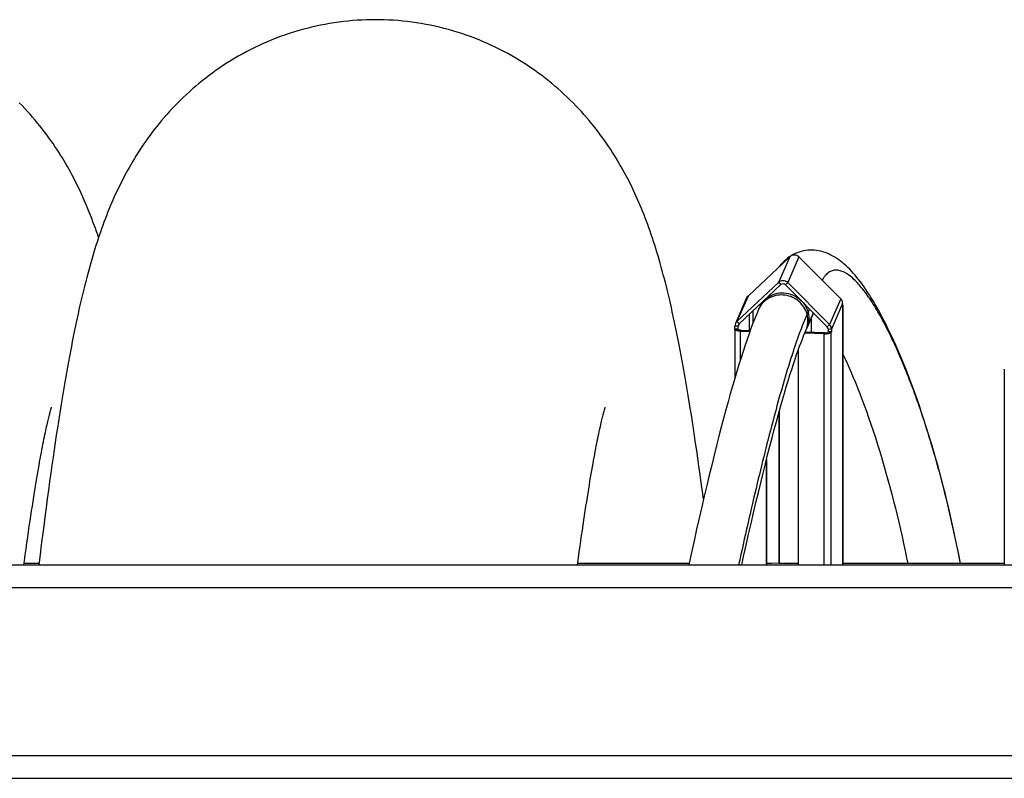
# Model space of a CAD drawing. Extents: x 0 to 594, y 0 to 420.
# Tile 10 of 21: x 334 to 364, y 103 to 126. Entities that reach past the tile are written whole.
import ezdxf

# ---------------------------------------------------------------- set-up
doc = ezdxf.new("R2010")
doc.units = 0
doc.header["$LTSCALE"] = 32.67
doc.linetypes.add('PHANTOM', pattern=[0.8, 0.45, -0.05, 0.1, -0.05, 0.1, -0.05])
for name, color, linetype in [('03___PRT_ALL_CURVES', 7, 'CONTINUOUS'), ('110528_DXF_CONTINUOUS_LINE', 7, 'CONTINUOUS'), ('110593_DXF_CONTINUOUS_LINE', 7, 'CONTINUOUS'), ('110660_DXF_CONTINUOUS_LINE', 7, 'CONTINUOUS'), ('110803_DXF_CONTINUOUS_LINE', 7, 'CONTINUOUS'), ('GUIDE_150_DXF_CONTINUOUS_L', 7, 'CONTINUOUS'), ('HOSE_125_150DXF_CONTINUOUS', 7, 'CONTINUOUS')]:
    doc.layers.add(name, color=color, linetype=linetype)

msp = doc.modelspace()

# ---------------------------------------------------------------- linework, layer by layer
at = {"layer": '03___PRT_ALL_CURVES', "color": 2, "linetype": 'PHANTOM'}
msp.add_open_spline([(358.28694, 117.25868), (358.28825, 117.26176), (358.29091, 117.26789), (358.29408, 117.27562), (358.29662, 117.28181), (358.29844, 117.28647), (358.29994, 117.29039), (358.30099, 117.2931), (358.3016, 117.29468), (358.30202, 117.29577), (358.30256, 117.29727), (358.30324, 117.29912), (358.30409, 117.3015), (358.30512, 117.30432), (358.30614, 117.30714), (358.30701, 117.30953), (358.30766, 117.31135), (358.30817, 117.31288), (358.30886, 117.31489), (358.30966, 117.31725), (358.31047, 117.31963), (358.31128, 117.32199), (358.31209, 117.32442), (358.31323, 117.32802), (358.31463, 117.3324), (358.31576, 117.33594), (358.31632, 117.3377)], degree=3, knots=[0, 0, 0, 0, 0.125, 0.25, 0.3125, 0.375, 0.4375, 0.46875, 0.484375, 0.5, 0.515625, 0.53125, 0.5625, 0.59375, 0.625, 0.65625, 0.671875, 0.6875, 0.71875, 0.75, 0.78125, 0.8125, 0.84375, 0.875, 0.9375, 1, 1, 1, 1], dxfattribs=at)
at = {"layer": '110528_DXF_CONTINUOUS_LINE', "color": 7, "linetype": 'CONTINUOUS'}
msp.add_line((364.20991, 115.60376), (364.20991, 109.55992), dxfattribs=at)
at = {"layer": '110593_DXF_CONTINUOUS_LINE', "color": 7, "linetype": 'CONTINUOUS'}
for p, q in [((334.40283, 109.60274), (333.94016, 109.60274)), ((354.47526, 109.60274), (351.03748, 109.60274)), ((357.02401, 109.60274), (356.8666, 109.60274)), ((357.84829, 109.60274), (357.25189, 109.60274)), ((364.20991, 109.60274), (359.22513, 109.60274))]:
    msp.add_line(p, q, dxfattribs=at)
at = {"layer": '110660_DXF_CONTINUOUS_LINE', "color": 7, "linetype": 'CONTINUOUS'}
for p, q in [((356.29637, 117.8579), (357.58762, 119.07112)), ((357.86856, 119.06242), (359.15981, 117.76915)), ((355.94889, 117.06594), (357.24014, 118.27917)), ((357.52108, 118.27046), (358.81233, 116.9772)), ((356.25369, 117.79756), (355.90622, 117.00561)), ((359.21799, 117.63101), (359.21799, 117.54435)), ((359.22378, 117.55755), (359.21799, 117.54435)), ((359.22513, 117.55755), (359.22513, 109.55992)), ((355.88357, 116.82539), (355.88357, 115.30783)), ((355.88492, 116.83154), (355.89071, 116.84474)), ((355.89071, 116.84474), (355.89071, 116.93141)), ((355.89071, 116.84474), (355.99003, 116.84166)), ((356.06041, 116.77259), (356.35251, 116.76354)), ((358.87052, 116.75239), (358.77119, 116.75547)), ((358.87052, 116.83906), (358.87052, 116.75239)), ((358.05142, 116.73764), (358.03984, 116.71124)), ((358.64291, 116.69255), (358.04746, 116.71101)), ((358.87052, 116.75239), (358.86473, 116.73919)), ((357.84829, 116.19518), (357.84829, 109.55992)), ((357.26041, 114.30298), (357.26041, 109.62217)), ((356.85502, 112.76889), (356.85502, 109.55992)), ((357.26041, 109.62217), (357.24883, 109.59577))]:
    msp.add_line(p, q, dxfattribs=at)
at = {"layer": '110660_DXF_CONTINUOUS_LINE', "color": 9, "linetype": 'CONTINUOUS'}
for p, q in [((357.58762, 119.07112), (357.24014, 118.27917)), ((357.86856, 119.06242), (357.52108, 118.27046)), ((357.31038, 118.20882), (357.24014, 118.27917)), ((357.45085, 118.20447), (357.52108, 118.27046)), ((356.29637, 117.8579), (355.94889, 117.06594)), ((359.15981, 117.76915), (358.81233, 116.9772)), ((356.45421, 117.03678), (356.45421, 117.40439)), ((356.70844, 117.64326), (356.64803, 117.50556)), ((359.21799, 117.63101), (358.87052, 116.83906)), ((359.22378, 117.55755), (359.21799, 117.55773)), ((359.22378, 109.55992), (359.22378, 117.55755)), ((356.01913, 116.9956), (355.94889, 117.06594)), ((356.3433, 116.79058), (356.3433, 117.30018)), ((358.31998, 117.33399), (358.1132, 116.8627)), ((355.88492, 116.83154), (355.98424, 116.82846)), ((355.99003, 116.92833), (355.89071, 116.93141)), ((355.98424, 116.82539), (355.98424, 116.82846)), ((356.01948, 116.99544), (355.99003, 116.92833)), ((356.06041, 116.77259), (356.07199, 116.79899)), ((356.06041, 115.89091), (356.06041, 116.77259)), ((358.7421, 116.91121), (358.81233, 116.9772)), ((358.77119, 116.84214), (358.87052, 116.83906)), ((358.64291, 116.69255), (358.65449, 116.71895)), ((358.64291, 109.55992), (358.64291, 116.69255)), ((358.86473, 116.73919), (358.7654, 116.74227)), ((358.86473, 109.55992), (358.86473, 116.73919))]:
    msp.add_line(p, q, dxfattribs=at)
at = {"layer": '110660_DXF_CONTINUOUS_LINE', "color": 3, "linetype": 'CONTINUOUS'}
for p, q in [((356.01913, 116.9956), (357.31038, 118.20882)), ((357.45085, 118.20447), (358.7421, 116.91121)), ((358.2421, 117.15649), (358.2421, 116.73173)), ((355.98424, 116.82846), (355.99003, 116.84166)), ((355.99003, 116.84166), (355.99003, 116.92833)), ((356.07199, 116.79899), (356.36209, 116.79)), ((358.77119, 116.75547), (358.7654, 116.74227)), ((358.77119, 116.84214), (358.77119, 116.75547)), ((358.65449, 116.71895), (358.05871, 116.73742)), ((357.24883, 114.26155), (357.24883, 109.59577)), ((356.8666, 112.81478), (356.8666, 109.55992)), ((357.24883, 109.59577), (356.8666, 109.60761))]:
    msp.add_line(p, q, dxfattribs=at)
at = {"layer": '110660_DXF_CONTINUOUS_LINE', "color": 7, "linetype": 'CONTINUOUS'}
for points, knots in [([(357.86856, 119.06242), (357.83251, 119.09852), (357.73015, 119.14449), (357.62402, 119.10532), (357.58762, 119.07112)], [0, 0, 0, 0, 0.50535915, 1, 1, 1, 1]), ([(357.52108, 118.27046), (357.48503, 118.30657), (357.38267, 118.35254), (357.27654, 118.31337), (357.24014, 118.27917)], [0, 0, 0, 0, 0.50535915, 1, 1, 1, 1]), ([(359.21799, 117.63101), (359.21799, 117.66876), (359.20142, 117.72091), (359.16896, 117.75999), (359.15981, 117.76915)], [0, 0, 0, 0, 0.74459397, 1, 1, 1, 1]), ([(356.06041, 116.77259), (356.01795, 116.77391), (355.96062, 116.78067), (355.90142, 116.80007), (355.88358, 116.81772), (355.88358, 116.82539)], [0, 0, 0, 0, 0.66574728, 0.87983812, 1, 1, 1, 1]), ([(358.87052, 116.83906), (358.87052, 116.8768), (358.85395, 116.92896), (358.82148, 116.96804), (358.81233, 116.9772)], [0, 0, 0, 0, 0.74459397, 1, 1, 1, 1]), ([(358.64291, 116.69255), (358.66883, 116.69175), (358.71807, 116.69268), (358.78526, 116.70126), (358.83364, 116.71431), (358.86056, 116.72971), (358.86473, 116.73919)], [0, 0, 0, 0, 0.33543761, 0.63765903, 0.86607477, 1, 1, 1, 1])]:
    msp.add_open_spline(points, degree=3, knots=knots, dxfattribs=at)
at = {"layer": '110660_DXF_CONTINUOUS_LINE', "color": 3, "linetype": 'CONTINUOUS'}
for points, knots in [([(357.45085, 118.20447), (357.43282, 118.22253), (357.38164, 118.24551), (357.32858, 118.22592), (357.31038, 118.20882)], [0, 0, 0, 0, 0.50535915, 1, 1, 1, 1]), ([(355.98357, 116.82539), (355.98357, 116.8259), (355.98369, 116.82696), (355.98403, 116.82797), (355.98424, 116.82846)], [0, 0, 0, 0, 0.48994742, 1, 1, 1, 1]), ([(356.07199, 116.79899), (356.05076, 116.79965), (356.0221, 116.80303), (355.9925, 116.81273), (355.98357, 116.82155), (355.98357, 116.82539)], [0, 0, 0, 0, 0.66574728, 0.87983812, 1, 1, 1, 1]), ([(358.65449, 116.71895), (358.67909, 116.71819), (358.71342, 116.72005), (358.74986, 116.72982), (358.76332, 116.73753), (358.7654, 116.74227)], [0, 0, 0, 0, 0.63728579, 0.86593681, 1, 1, 1, 1])]:
    msp.add_open_spline(points, degree=3, knots=knots, dxfattribs=at)
at = {"layer": '110660_DXF_CONTINUOUS_LINE', "color": 7, "linetype": 'CONTINUOUS'}
for points in [[(356.29637, 117.8579), (356.27842, 117.84103), (356.26359, 117.82012), (356.25369, 117.79757)], [(359.21818, 117.57759), (359.22188, 117.57397), (359.22512, 117.56888), (359.22513, 117.5637)], [(359.22513, 117.5637), (359.22513, 117.5616), (359.22463, 117.55947), (359.22378, 117.55755)], [(355.94889, 117.06594), (355.93094, 117.04907), (355.91611, 117.02817), (355.90621, 117.00561)], [(355.88358, 116.82539), (355.88357, 116.82749), (355.88407, 116.82962), (355.88492, 116.83154)], [(355.90621, 117.00561), (355.89606, 116.98247), (355.89071, 116.95668), (355.89071, 116.93141)]]:
    msp.add_open_spline(points, degree=3, dxfattribs=at)
at = {"layer": '110660_DXF_CONTINUOUS_LINE', "color": 9, "linetype": 'CONTINUOUS'}
msp.add_open_spline([(356.64803, 117.50556), (356.68309, 117.58547), (356.78354, 117.73462), (357.00312, 117.89175), (357.26603, 117.96624), (357.54144, 117.94989), (357.79799, 117.84525), (358.00655, 117.66408), (358.14307, 117.42712), (358.17523, 117.2478), (358.17523, 117.15951)], degree=3, knots=[0, 0, 0, 0, 0.12208409, 0.2453373, 0.37037912, 0.49701159, 0.62433502, 0.75115173, 0.87648148, 1, 1, 1, 1], dxfattribs=at)
msp.add_open_spline([(358.17523, 117.15951), (358.17523, 117.05844), (358.15381, 116.95526), (358.1132, 116.86271)], degree=3, dxfattribs=at)
at = {"layer": '110660_DXF_CONTINUOUS_LINE', "color": 3, "linetype": 'CONTINUOUS'}
for points in [[(355.99779, 116.96543), (355.99271, 116.95386), (355.99003, 116.94096), (355.99003, 116.92833)], [(356.01913, 116.9956), (356.01015, 116.98716), (356.00274, 116.97671), (355.99779, 116.96543)], [(358.77119, 116.84214), (358.77119, 116.86712), (358.75975, 116.89353), (358.7421, 116.91121)]]:
    msp.add_open_spline(points, degree=3, dxfattribs=at)
at = {"layer": '110803_DXF_CONTINUOUS_LINE', "color": 7, "linetype": 'CONTINUOUS'}
for p, q in [((237.21216, 109.55992), (369.41216, 109.55992)), ((237.21216, 102.96959), (369.41216, 102.96959))]:
    msp.add_line(p, q, dxfattribs=at)
at = {"layer": '110803_DXF_CONTINUOUS_LINE', "color": 9, "linetype": 'CONTINUOUS'}
for p, q in [((237.21216, 108.86004), (369.41216, 108.86004)), ((237.21216, 103.66971), (369.41216, 103.66971))]:
    msp.add_line(p, q, dxfattribs=at)
at = {"layer": 'GUIDE_150_DXF_CONTINUOUS_L', "color": 7, "linetype": 'CONTINUOUS'}
for p, q in [((357.6285, 119.10101), (357.57074, 119.06375)), ((356.70844, 117.64326), (356.61907, 117.43957)), ((358.08424, 116.79671), (358.31998, 117.33399))]:
    msp.add_line(p, q, dxfattribs=at)
at = {"layer": 'GUIDE_150_DXF_CONTINUOUS_L', "color": 9, "linetype": 'CONTINUOUS'}
msp.add_line((358.19008, 117.46409), (358.11774, 117.29921), dxfattribs=at)
at = {"layer": 'GUIDE_150_DXF_CONTINUOUS_L', "color": 7, "linetype": 'CONTINUOUS'}
for points in [[(362.85602, 109.60274), (362.81273, 109.82697), (362.76513, 110.0658), (362.71607, 110.30434), (362.66558, 110.54238), (362.61365, 110.77995), (362.56025, 111.01719), (362.50539, 111.2539), (362.44908, 111.49005), (362.39122, 111.72601), (362.33181, 111.96163), (362.27086, 112.19678), (362.20827, 112.43176), (362.14394, 112.66681), (362.07799, 112.90133), (362.01066, 113.13439), (361.9418, 113.36639), (361.87162, 113.59661), (361.80087, 113.82258), (361.72959, 114.04428), (361.65786, 114.26164), (361.58648, 114.47241), (361.51561, 114.67637), (361.44522, 114.87392), (361.37584, 115.06388), (361.30775, 115.24581), (361.24079, 115.42051), (361.17478, 115.58869), (361.1098, 115.75044), (361.04585, 115.90595), (360.98266, 116.05611), (360.92027, 116.20102), (360.85869, 116.34077), (360.79767, 116.47611), (360.73717, 116.60721), (360.67726, 116.73403), (360.61777, 116.85701), (360.55869, 116.97626), (360.50005, 117.09176), (360.44181, 117.20368), (360.38396, 117.31208), (360.32651, 117.41698), (360.26939, 117.51856), (360.21262, 117.61685), (360.15618, 117.71188), (360.09999, 117.80384), (360.04403, 117.89276), (359.98832, 117.97865), (359.93277, 118.06163), (359.87736, 118.14175), (359.82209, 118.219), (359.76692, 118.29344), (359.71184, 118.36507), (359.65681, 118.43393), (359.60177, 118.50009), (359.54668, 118.56357), (359.49149, 118.62438), (359.43609, 118.68263), (359.38042, 118.73833), (359.32442, 118.79147), (359.26796, 118.84213), (359.21086, 118.89038), (359.15316, 118.9361), (359.09505, 118.97909), (359.03649, 119.01931), (358.97737, 119.0568), (358.91775, 119.09147), (358.85768, 119.12325), (358.79702, 119.15218), (358.73548, 119.17831), (358.67303, 119.20157), (358.60968, 119.22186), (358.54532, 119.23909), (358.47986, 119.25314), (358.41347, 119.26384), (358.34641, 119.27103), (358.27871, 119.27457), (358.21056, 119.27435), (358.14253, 119.27027), (358.07476, 119.26231), (358.00741, 119.25044), (357.94099, 119.23472), (357.87573, 119.21525), (357.81169, 119.19205), (357.74906, 119.16523), (357.68796, 119.13485), (357.6285, 119.10101)], [(357.57074, 119.06375), (357.51473, 119.02313), (357.46057, 118.97923), (357.40831, 118.9321), (357.35797, 118.88177), (357.30956, 118.82826), (357.26311, 118.77161), (357.24981, 118.75372)], [(356.61908, 117.43959), (356.56331, 117.30933), (356.50511, 117.1669), (356.44635, 117.01668), (356.38704, 116.85887), (356.32709, 116.69337), (356.26634, 116.5198), (356.20475, 116.33816), (356.14236, 116.14855), (356.07907, 115.9508), (356.0149, 115.74493), (355.94986, 115.53102), (355.88389, 115.30894), (355.81702, 115.07874), (355.74926, 114.84048), (355.68056, 114.59402), (355.61095, 114.33941), (355.54044, 114.0767), (355.469, 113.80577), (355.39665, 113.52665), (355.32342, 113.2394), (355.24929, 112.94395), (355.17425, 112.6402), (355.09836, 112.32833), (355.02172, 112.00872), (354.94433, 111.68137), (354.86623, 111.34644), (354.7876, 111.00458), (354.70845, 110.65594), (354.62881, 110.30062), (354.54886, 109.93937), (354.46593, 109.55992)], [(356.10374, 109.55992), (356.16019, 109.81611), (356.23759, 110.16315), (356.31444, 110.50338), (356.39068, 110.8367), (356.46631, 111.163), (356.54114, 111.48159), (356.61514, 111.7924), (356.6883, 112.09538), (356.76046, 112.38996), (356.83159, 112.67607), (356.90168, 112.95375), (356.97063, 113.22268), (357.03843, 113.48287), (357.10506, 113.73433), (357.17042, 113.97681), (357.23452, 114.21036), (357.29733, 114.43502), (357.35875, 114.65056), (357.4188, 114.85709), (357.47745, 115.05467), (357.53457, 115.243), (357.59018, 115.42227), (357.64425, 115.59255), (357.69664, 115.75352), (357.74734, 115.90539), (357.79636, 116.04832), (357.84352, 116.18204), (357.88884, 116.3068), (357.93231, 116.42286), (357.97376, 116.52996), (358.01312, 116.62826), (358.05047, 116.71826), (358.08424, 116.7967)], [(359.22513, 116.06171), (359.23267, 116.04615), (359.29329, 115.9177), (359.35501, 115.78342), (359.41781, 115.64314), (359.48164, 115.49682), (359.54639, 115.34451), (359.612, 115.18611), (359.67844, 115.02154), (359.7456, 114.85084), (359.81348, 114.67381), (359.88197, 114.4905), (359.95082, 114.30138), (360.02009, 114.10606), (360.08959, 113.90486), (360.15873, 113.69936), (360.22747, 113.48956), (360.29572, 113.2756), (360.36286, 113.05949), (360.42878, 112.84154), (360.4935, 112.62177), (360.55655, 112.40188), (360.61775, 112.18273), (360.67726, 111.96389), (360.73519, 111.74513), (360.7915, 111.52678), (360.84621, 111.30886), (360.89955, 111.09062), (360.9515, 110.87219), (361.00206, 110.6537), (361.0514, 110.43439), (361.09958, 110.21412), (361.14651, 109.9932), (361.19223, 109.77153), (361.226, 109.60274)]]:
    msp.add_lwpolyline(points, dxfattribs=at)
at = {"layer": 'GUIDE_150_DXF_CONTINUOUS_L', "color": 9, "linetype": 'CONTINUOUS'}
for centre, radius, start, end in [((357.29134, 117.14458), 0.73414, 150.697365, 156.306559), ((357.29181, 117.14429), 0.73469, 150.40685, 150.695779)]:
    msp.add_arc(centre, radius, start, end, dxfattribs=at)
for points, knots in [([(362.85492, 109.60288), (362.71266, 110.34815), (362.40635, 111.73793), (361.86441, 113.65967), (361.37396, 115.06876), (360.97113, 116.04837), (360.681, 116.67916), (360.39238, 117.23405), (360.10721, 117.70905), (359.82811, 118.09901), (359.55625, 118.39694), (359.29391, 118.59731), (359.06188, 118.67125), (358.89348, 118.64534), (358.77713, 118.58516), (358.67044, 118.48307), (358.61214, 118.39556), (358.58413, 118.34605)], [0, 0, 0, 0, 0.21382365, 0.40078139, 0.56242571, 0.6339588, 0.69921695, 0.75803034, 0.81014147, 0.85522824, 0.89298291, 0.92338797, 0.94763175, 0.95881719, 0.97056427, 0.98396862, 1, 1, 1, 1]), ([(358.11774, 117.29921), (358.09678, 117.37369), (358.03153, 117.51796), (357.87532, 117.69699), (357.67366, 117.82565), (357.44402, 117.89272), (357.2061, 117.89243), (356.98042, 117.82441), (356.78692, 117.69443), (356.69038, 117.573), (356.65295, 117.50711)], [0, 0, 0, 0, 0.12450027, 0.25046935, 0.37734024, 0.50425171, 0.63032897, 0.75497025, 0.8780547, 1, 1, 1, 1]), ([(358.11774, 117.29921), (358.03492, 117.11047), (357.86957, 116.68541), (357.52722, 115.6714), (357.08494, 114.12183), (356.54446, 111.96757), (356.18976, 110.4005), (356.00688, 109.56035)], [0, 0, 0, 0, 0.07700596, 0.17026106, 0.39978912, 0.67876646, 1, 1, 1, 1]), ([(358.08424, 116.79671), (358.11832, 116.87437), (358.15973, 117.0437), (358.14092, 117.21683), (358.11774, 117.29921)], [0, 0, 0, 0, 0.49773556, 1, 1, 1, 1])]:
    msp.add_open_spline(points, degree=3, knots=knots, dxfattribs=at)
at = {"layer": 'HOSE_125_150DXF_CONTINUOUS', "color": 7, "linetype": 'CONTINUOUS'}
for p, q in [((351.85053, 114.30099), (351.86234, 114.34394)), ((351.88489, 114.42118), (351.88748, 114.42945))]:
    msp.add_line(p, q, dxfattribs=at)
at = {"layer": 'HOSE_125_150DXF_CONTINUOUS', "color": 9, "linetype": 'CONTINUOUS'}
for p, q in [((334.40283, 109.60274), (333.94016, 109.60274)), ((354.47526, 109.60274), (351.03748, 109.60274)), ((357.02401, 109.60274), (356.8666, 109.60274)), ((357.84829, 109.60274), (357.25189, 109.60274)), ((364.20991, 109.60274), (359.22513, 109.60274))]:
    msp.add_line(p, q, dxfattribs=at)
at = {"layer": 'HOSE_125_150DXF_CONTINUOUS', "color": 7, "linetype": 'CONTINUOUS'}
for points in [[(344.78887, 126.38771), (344.66147, 126.38675), (344.5176, 126.38337), (344.37382, 126.37755), (344.23017, 126.3693), (344.08668, 126.35862), (343.94343, 126.34551), (343.80044, 126.32998), (343.65776, 126.31203), (343.51546, 126.29168), (343.37356, 126.26893), (343.23211, 126.24379), (343.09117, 126.21628), (342.95077, 126.18641), (342.81096, 126.15419), (342.6718, 126.11964), (342.53334, 126.08277), (342.39561, 126.04361), (342.25868, 126.00218), (342.12258, 125.9585), (341.98735, 125.91258), (341.85309, 125.86447), (341.71981, 125.81419), (341.58756, 125.76177), (341.45644, 125.70725), (341.32645, 125.65066), (341.19764, 125.59203), (341.07012, 125.53143), (340.94388, 125.46887), (340.81898, 125.40441), (340.6955, 125.3381), (340.57347, 125.26999), (340.4529, 125.20011), (340.33393, 125.12858), (340.21656, 125.05541), (340.10081, 124.98067), (339.98684, 124.90448), (339.87465, 124.8269), (339.76425, 124.74797), (339.65576, 124.66783), (339.54919, 124.58654), (339.44453, 124.50414), (339.34189, 124.42078), (339.24127, 124.33653), (339.14265, 124.25142), (339.04606, 124.16554), (338.95151, 124.07899), (338.85895, 123.99177), (338.76836, 123.90394), (338.67969, 123.81551), (338.59295, 123.72656), (338.50813, 123.63714), (338.4252, 123.54729), (338.34415, 123.45706), (338.26503, 123.3666), (338.18783, 123.27596), (338.11251, 123.18516), (338.03911, 123.09436), (337.96762, 123.0036), (337.89797, 122.9129), (337.83017, 122.82233), (337.76418, 122.73195), (337.69994, 122.64177), (337.63741, 122.5518), (337.57656, 122.46208), (337.51733, 122.37262), (337.45965, 122.28338), (337.40353, 122.19447), (337.34887, 122.10581), (337.29543, 122.01707), (337.24318, 121.92826), (337.1921, 121.83938), (337.14191, 121.75001), (337.09255, 121.66005), (337.04407, 121.56958), (336.99632, 121.47839), (336.94924, 121.38634), (336.90287, 121.29351), (336.85729, 121.20006), (336.81246, 121.10595), (336.76836, 121.01116), (336.72508, 120.91587), (336.68258, 120.82007), (336.64084, 120.72371), (336.59988, 120.6269), (336.55969, 120.52962), (336.52022, 120.43182), (336.48147, 120.33352), (336.4434, 120.23468), (336.40599, 120.13526), (336.36921, 120.03522), (336.33302, 119.93452), (336.29741, 119.83311), (336.26234, 119.73094), (336.22778, 119.62797), (336.19371, 119.52414), (336.1601, 119.41939), (336.12692, 119.31367), (336.09415, 119.20694), (336.06176, 119.09911), (336.02972, 118.99012), (335.99803, 118.87993), (335.96665, 118.76852), (335.93559, 118.65585), (335.90481, 118.54185), (335.87429, 118.42643), (335.84401, 118.30957), (335.81395, 118.19119), (335.78406, 118.07109), (335.75433, 117.94922), (335.72474, 117.82552), (335.69522, 117.69971), (335.66577, 117.57174), (335.63637, 117.44153), (335.60697, 117.30884), (335.57756, 117.17358), (335.54813, 117.03568), (335.51865, 116.89495), (335.4891, 116.75127), (335.45948, 116.60461), (335.42978, 116.45486), (335.39999, 116.30194), (335.3701, 116.14579), (335.3401, 115.98628), (335.30999, 115.82335), (335.27975, 115.65693), (335.24938, 115.4869), (335.21887, 115.31321), (335.18822, 115.13578), (335.15741, 114.95445), (335.12646, 114.76929), (335.09534, 114.58009), (335.06396, 114.38629), (335.03235, 114.18786), (335.00048, 113.98465), (334.96823, 113.77578), (334.9356, 113.56115), (334.90258, 113.34061), (334.86905, 113.11325), (334.83496, 112.87858), (334.80036, 112.63676), (334.76526, 112.38775), (334.72958, 112.13079), (334.69341, 111.86631), (334.657, 111.59619), (334.62035, 111.3203), (334.58346, 111.03863), (334.54662, 110.75334), (334.50985, 110.46473), (334.47312, 110.17254), (334.43659, 109.87826), (334.39761, 109.55992)], [(354.92206, 111.58588), (354.88974, 111.82626), (354.85333, 112.09303), (354.81744, 112.35208), (354.78199, 112.60417), (354.74697, 112.84938), (354.71242, 113.08764), (354.6783, 113.3193), (354.64455, 113.54497), (354.61115, 113.76476), (354.57812, 113.97879), (354.54537, 114.18768), (354.51287, 114.39158), (354.48065, 114.59053), (354.44865, 114.7849), (354.41686, 114.97485), (354.38527, 115.16039), (354.35388, 115.34169), (354.32268, 115.51882), (354.29166, 115.69188), (354.2608, 115.86107), (354.2301, 116.02645), (354.19955, 116.18814), (354.16912, 116.34635), (354.1388, 116.50114), (354.10859, 116.65261), (354.07843, 116.80106), (354.04832, 116.94655), (354.01824, 117.08917), (353.98813, 117.22922), (353.95799, 117.36678), (353.9278, 117.50192), (353.8975, 117.63488), (353.8671, 117.76571), (353.83656, 117.89449), (353.80583, 118.02151), (353.77486, 118.14689), (353.74366, 118.27062), (353.7122, 118.3928), (353.68044, 118.51353), (353.64838, 118.63282), (353.61601, 118.75067), (353.58331, 118.86714), (353.55026, 118.98229), (353.51685, 119.09608), (353.48306, 119.20861), (353.44887, 119.3199), (353.4143, 119.42984), (353.37933, 119.53852), (353.34395, 119.64598), (353.30818, 119.7521), (353.272, 119.85697), (353.2354, 119.96062), (353.19843, 120.06287), (353.16112, 120.16368), (353.12341, 120.26323), (353.08528, 120.36157), (353.04673, 120.45872), (353.00772, 120.55477), (352.96816, 120.64998), (352.92802, 120.74435), (352.88727, 120.83795), (352.84581, 120.93104), (352.80359, 121.02367), (352.7606, 121.11583), (352.71674, 121.20769), (352.67197, 121.29932), (352.62628, 121.39067), (352.57967, 121.48174), (352.5321, 121.57251), (352.48356, 121.66301), (352.43402, 121.75323), (352.38349, 121.84313), (352.33192, 121.93275), (352.27925, 122.02217), (352.22548, 122.11134), (352.17055, 122.20029), (352.11431, 122.28926), (352.05673, 122.3782), (351.99776, 122.46714), (351.9372, 122.55631), (351.87499, 122.64571), (351.81112, 122.7353), (351.74537, 122.82526), (351.67764, 122.91565), (351.60796, 123.00633), (351.53635, 123.09717), (351.46275, 123.18814), (351.38715, 123.27919), (351.30966, 123.3701), (351.23024, 123.46081), (351.14886, 123.55129), (351.06565, 123.64132), (350.98064, 123.73083), (350.89376, 123.81981), (350.80501, 123.9082), (350.7144, 123.99593), (350.62188, 124.08299), (350.52739, 124.16938), (350.43088, 124.25507), (350.33237, 124.33998), (350.23188, 124.42403), (350.12938, 124.50718), (350.02487, 124.58936), (349.91847, 124.67044), (349.81016, 124.75037), (349.69995, 124.82909), (349.58795, 124.90647), (349.47418, 124.98246), (349.35863, 125.05702), (349.24143, 125.13002), (349.1226, 125.20142), (349.00215, 125.27119), (348.88022, 125.3392), (348.75682, 125.40542), (348.63198, 125.46981), (348.50582, 125.5323), (348.37837, 125.59283), (348.24965, 125.65138), (348.11976, 125.7079), (347.98872, 125.76235), (347.85657, 125.81471), (347.72338, 125.86493), (347.58921, 125.91299), (347.45408, 125.95885), (347.31808, 126.00248), (347.18125, 126.04387), (347.04363, 126.08298), (346.90529, 126.1198), (346.76626, 126.15431), (346.62657, 126.1865), (346.4863, 126.21634), (346.34548, 126.24382), (346.20415, 126.26893), (346.06237, 126.29166), (345.92019, 126.312), (345.77764, 126.32994), (345.63478, 126.34546), (345.49166, 126.35857), (345.34831, 126.36925), (345.2048, 126.37751), (345.06117, 126.38334), (344.91746, 126.38673), (344.78886, 126.38771)], [(336.2402, 119.66497), (336.21343, 119.7445), (336.17826, 119.84664), (336.14241, 119.94841), (336.1059, 120.0497), (336.06868, 120.15058), (336.03073, 120.25105), (335.99211, 120.35093), (335.95278, 120.45027), (335.91271, 120.5491), (335.87199, 120.64717), (335.83061, 120.74449), (335.78853, 120.84114), (335.74582, 120.93692), (335.70247, 121.03184), (335.65846, 121.12598), (335.6138, 121.21927), (335.56851, 121.31167), (335.52254, 121.40329), (335.47583, 121.49425), (335.42841, 121.58447), (335.38021, 121.67407), (335.33103, 121.76338), (335.28086, 121.85242), (335.22966, 121.94119), (335.17722, 122.03002), (335.12347, 122.11897), (335.06841, 122.20796), (335.01194, 122.2971), (334.95402, 122.38639), (334.89461, 122.47578), (334.83363, 122.56536), (334.77103, 122.65511), (334.70677, 122.74498), (334.64077, 122.83506), (334.57294, 122.92533), (334.50328, 123.01574), (334.43176, 123.10622), (334.35832, 123.19678), (334.28294, 123.28734), (334.20566, 123.37778), (334.12643, 123.46807), (334.04524, 123.55815), (333.96213, 123.6479), (333.87707, 123.73727), (333.79005, 123.82622)], [(333.93437, 109.55992), (333.95075, 109.681), (333.97691, 109.87213), (334.00269, 110.0582), (334.0281, 110.2393), (334.05314, 110.41551), (334.0778, 110.58692), (334.10209, 110.75358), (334.12602, 110.9156), (334.14957, 111.07304), (334.17275, 111.22597), (334.19556, 111.37448), (334.218, 111.51865), (334.24007, 111.65852), (334.26176, 111.79415), (334.28307, 111.9256), (334.304, 112.05293), (334.32454, 112.17622), (334.34471, 112.29554), (334.36448, 112.41093), (334.38388, 112.52247), (334.40288, 112.63021), (334.42148, 112.73421), (334.43969, 112.83449), (334.45749, 112.93112), (334.47488, 113.02416), (334.49185, 113.11362), (334.5084, 113.19958), (334.52452, 113.28208), (334.54021, 113.36118), (334.55547, 113.4369), (334.57028, 113.50935), (334.58466, 113.57861), (334.5986, 113.64474), (334.6121, 113.70779), (334.62517, 113.76791), (334.63781, 113.82513), (334.65, 113.8795), (334.66177, 113.93112), (334.6731, 113.98004), (334.68399, 114.0263), (334.69443, 114.06992), (334.70441, 114.11096), (334.71392, 114.14944), (334.72294, 114.18535), (334.73147, 114.21871), (334.7395, 114.24957), (334.74699, 114.27792), (334.75395, 114.3038), (334.76036, 114.32724), (334.7662, 114.34822), (334.77146, 114.36678), (334.77612, 114.38295), (334.78017, 114.39676), (334.78359, 114.40822), (334.78638, 114.41739), (334.78851, 114.4243), (334.78963, 114.42786)], [(351.86234, 114.34394), (351.87207, 114.37816), (351.87613, 114.39208), (351.87963, 114.40387), (351.88255, 114.41356), (351.88489, 114.42118)], [(351.03171, 109.55992), (351.06135, 109.77812), (351.08596, 109.95683), (351.11019, 110.13082), (351.13409, 110.30037), (351.15765, 110.46556), (351.18088, 110.62642), (351.20378, 110.78313), (351.22636, 110.93576), (351.24861, 111.08433), (351.27055, 111.229), (351.29218, 111.36982), (351.31349, 111.50683), (351.3345, 111.64017), (351.3552, 111.76988), (351.37559, 111.896), (351.39567, 112.01861), (351.41545, 112.13776), (351.43491, 112.25349), (351.45406, 112.36581), (351.4729, 112.47478), (351.49141, 112.58043), (351.50959, 112.68276), (351.52744, 112.78181), (351.54494, 112.87763), (351.56211, 112.97021), (351.57892, 113.05961), (351.59537, 113.14585), (351.61146, 113.22895), (351.62717, 113.30895), (351.64251, 113.38589), (351.65746, 113.45976), (351.67202, 113.53062), (351.68618, 113.5985), (351.69991, 113.66335), (351.71322, 113.72523), (351.72609, 113.78417), (351.73851, 113.84017), (351.75047, 113.89327), (351.76198, 113.94353), (351.77301, 113.99098), (351.78355, 114.03563), (351.79362, 114.07758), (351.80321, 114.1169), (351.81231, 114.15365), (351.82093, 114.18788), (351.82906, 114.21969), (351.83671, 114.24911), (351.84387, 114.27619), (351.85053, 114.30099)]]:
    msp.add_lwpolyline(points, dxfattribs=at)

doc.saveas('drawing.dxf')
